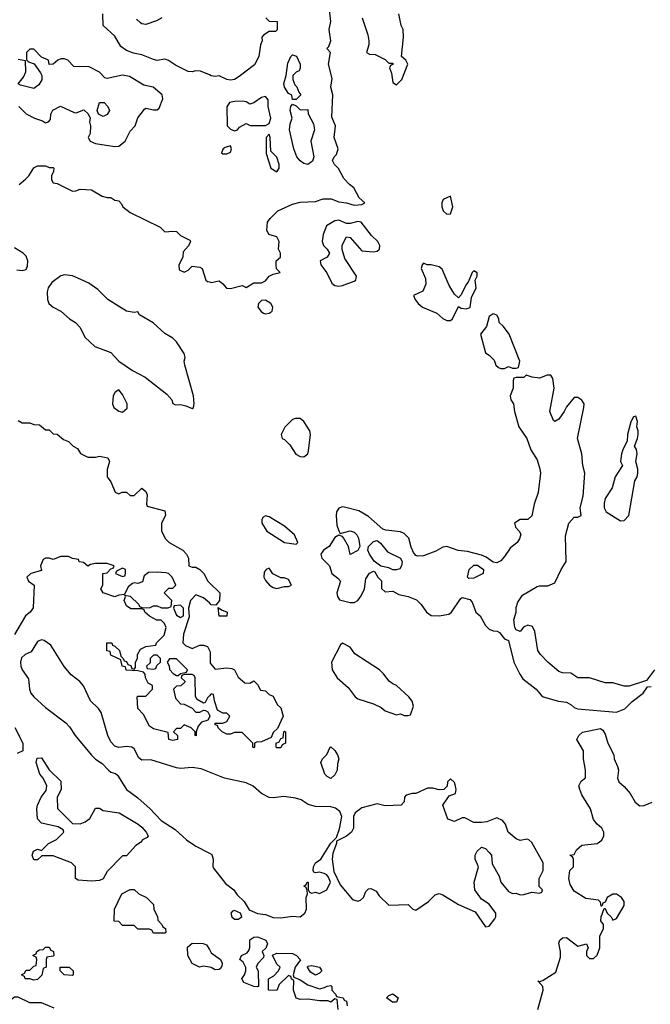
# Model space of a CAD drawing. Header units: inches. Extents: x 2601682 to 2755810, y 449311 to 584050.
# Tile 42 of 256: x 2619017 to 2622285, y 492237 to 497340. Entities that reach past the tile are written whole.
import ezdxf

# ---------------------------------------------------------------- set-up
doc = ezdxf.new("R2010")
doc.units = ezdxf.units.IN
doc.header["$MEASUREMENT"] = 0
doc.layers.add('C6419', color=7, linetype='Continuous')
doc.layers.add('C6429', color=7, linetype='Continuous')

msp = doc.modelspace()

# ---------------------------------------------------------------- linework, layer by layer
at = {"layer": 'C6419', "color": 2}
for points, elevation in [([(2620000, 497053.6), (2619953.8, 497073.8), (2619930, 497074.5), (2619910, 497069.4), (2619890, 497072), (2619823.6, 497103.6), (2619789, 497129), (2619770, 497135.3), (2619730, 497129), (2619710, 497133.2), (2619650, 497157.2), (2619606.8, 497166.8), (2619570, 497180.9), (2619540.9, 497200.9), (2619510, 497254), (2619449.3, 497309.3), (2619448.7, 497370)], 10), ([(2619754, 497350), (2619726.4, 497333.6), (2619670, 497315.3), (2619650, 497318), (2619643.1, 497323.1), (2619622.7, 497342.7)], 6), ([(2619012, 496890), (2619050, 496852), (2619094, 496830), (2619136, 496816), (2619150, 496804.7), (2619166, 496810), (2619176.4, 496823.6), (2619178, 496850), (2619188.9, 496871.1), (2619228.4, 496891.6), (2619299.6, 496859.6), (2619310, 496858), (2619350, 496872), (2619372.7, 496852.7), (2619382, 496830), (2619378, 496810), (2619384.7, 496790), (2619382, 496750), (2619372, 496730), (2619382, 496710), (2619410, 496698), (2619510, 496682.8), (2619530, 496684), (2619564, 496710), (2619590, 496762), (2619615.3, 496790), (2619630, 496832), (2619663.1, 496876.9), (2619670, 496882), (2619710, 496872), (2619730, 496872), (2619739, 496881), (2619758, 496930), (2619755.3, 496950), (2619708, 496990), (2619661.2, 497001.2), (2619585.6, 497045.6), (2619550, 497052.7), (2619470, 497035.3), (2619458, 497038), (2619430, 497068), (2619376.5, 497096.5), (2619298, 497098), (2619266, 497130), (2619250, 497138), (2619230, 497138), (2619214, 497130), (2619191.3, 497108.7), (2619170, 497108), (2619166, 497130), (2619130, 497146), (2619090, 497188), (2619070, 497188), (2619052, 497170), (2619052.7, 497132.7), (2619062, 497122), (2619091.3, 497111.3), (2619125.4, 497065.4), (2619131.3, 497050), (2619131, 497029), (2619116.9, 497003.1), (2619090, 496984), (2619021.2, 497001.2), (2619010, 497008), (2619037.5, 497042.5), (2619049.4, 497070), (2619047.3, 497127.3), (2619010, 497134)], 14), ([(2619014, 496486), (2619047.2, 496512.8), (2619064, 496530), (2619090, 496572), (2619110, 496582), (2619150, 496582), (2619170, 496574), (2619190, 496574), (2619194, 496570), (2619192.7, 496552.7), (2619182, 496530), (2619182, 496510), (2619190, 496494), (2619211.6, 496491.6), (2619290, 496452), (2619307.3, 496452.7), (2619330, 496462), (2619390, 496458), (2619444.9, 496424.9), (2619470, 496418), (2619490, 496418), (2619510, 496404.7), (2619530, 496402), (2619545.4, 496385.4), (2619552, 496370), (2619590, 496341), (2619745.4, 496265.4), (2619770, 496241), (2619810, 496244.7), (2619830, 496242), (2619850, 496222), (2619898, 496198), (2619902, 496190), (2619891.6, 496168.4), (2619863.6, 496136.4), (2619862, 496110), (2619841, 496070), (2619844, 496044), (2619870, 496031.3), (2619890, 496042), (2619910, 496062), (2619950, 496058), (2619962, 496050), (2619981, 495990), (2619990, 495982.8), (2620000, 495980.8)], 10), ([(2619002.8, 496042.8), (2619030, 496041), (2619050, 496046), (2619057.5, 496062.5), (2619059.3, 496090), (2619050, 496115.3), (2619035.3, 496130), (2618990, 496157.2)], 10), ([(2619010, 495262), (2619030, 495251.3), (2619070, 495251.3), (2619090, 495242), (2619119.6, 495239.6), (2619150, 495214), (2619170, 495214), (2619190, 495194), (2619211.6, 495191.6), (2619243.6, 495163.6), (2619270, 495154), (2619294, 495130), (2619316.9, 495116.9), (2619331.6, 495091.6), (2619370, 495072), (2619410, 495072), (2619430, 495078), (2619474, 495070), (2619482, 495050), (2619471.1, 495008.9), (2619471, 494970), (2619490, 494944.7), (2619511.6, 494891.6), (2619530, 494882), (2619548.9, 494891.1), (2619571.3, 494891.3), (2619590, 494874), (2619610, 494874), (2619650, 494912), (2619670, 494894), (2619676.9, 494876.9), (2619674, 494830), (2619678, 494818), (2619770, 494794), (2619772, 494770), (2619752, 494730), (2619752, 494690), (2619772, 494650), (2619792, 494630), (2619862, 494590), (2619882, 494570), (2619892, 494550), (2619894, 494510), (2619910, 494502), (2619930, 494502), (2619950, 494491.3), (2619971.3, 494470), (2619992, 494430), (2620000, 494422.3)], 6), ([(2620000, 493726), (2619992, 493710), (2619959.8, 493700.2), (2619942, 493678), (2619932, 493650), (2619931.6, 493628.4), (2619926, 493630), (2619926, 493650), (2619906, 493670), (2619870, 493686), (2619850, 493666), (2619830, 493666), (2619814, 493650), (2619834, 493630), (2619834, 493610), (2619810, 493604), (2619790, 493609), (2619786, 493646), (2619710, 493665.2), (2619690, 493679), (2619659.3, 493739.3), (2619628.7, 493770), (2619626, 493830), (2619630, 493834), (2619670, 493834), (2619706, 493870), (2619706, 493890), (2619682, 493902), (2619668.4, 493928.4), (2619667.3, 493947.3), (2619658, 493958), (2619630, 493966), (2619568.9, 493968.9), (2619566, 493986), (2619548, 493990), (2619542, 494022), (2619490, 494046), (2619486, 494066), (2619469.1, 494069.1), (2619468, 494110), (2619494, 494110), (2619498, 494098), (2619510, 494094), (2619534, 494070), (2619542, 494042), (2619554, 494030), (2619558, 494018), (2619570, 494014), (2619578, 493998), (2619592.7, 493992.7), (2619598, 493978), (2619610, 493974), (2619618, 493982), (2619618, 494010), (2619628, 494030), (2619628, 494050), (2619643.1, 494076.9), (2619670, 494092), (2619722, 494098), (2619726, 494110), (2619766, 494150), (2619775.3, 494190), (2619768, 494210), (2619750, 494228), (2619728.4, 494228.4), (2619690, 494248), (2619666, 494270), (2619662, 494282), (2619650, 494286), (2619592.7, 494287.3), (2619570, 494302), (2619558, 494330), (2619566, 494350), (2619562, 494358), (2619590, 494352), (2619634, 494310), (2619638, 494298), (2619650, 494294), (2619690, 494292), (2619710, 494302), (2619730, 494302), (2619752.7, 494292.7), (2619787.3, 494292.7), (2619802, 494298), (2619806, 494330), (2619766, 494370), (2619790, 494394), (2619810, 494394), (2619826, 494410), (2619808, 494450), (2619789, 494469), (2619773.6, 494473.6), (2619730, 494477.2), (2619685.4, 494474.6), (2619662, 494458), (2619654, 494426), (2619630, 494418), (2619610, 494422), (2619602, 494418), (2619579.6, 494400.4), (2619559.6, 494360.4), (2619530, 494358), (2619510, 494349.2), (2619449.3, 494369.3), (2619438, 494390), (2619448, 494410), (2619448, 494470), (2619470, 494474), (2619490, 494494), (2619502, 494498), (2619506, 494510), (2619470, 494522), (2619410, 494522), (2619383.6, 494516.4), (2619370, 494508), (2619347.3, 494527.3), (2619326, 494530), (2619322, 494542), (2619290, 494548), (2619270, 494558), (2619230, 494558), (2619190, 494542), (2619170, 494548.7), (2619150, 494548.7), (2619138, 494542), (2619124.7, 494510), (2619130, 494486), (2619074, 494470), (2619054, 494450), (2619062, 494430), (2619092, 494410), (2619087.5, 494292.5), (2619070.8, 494270), (2619046.8, 494250), (2618990, 494154)], 6), ([(2620000, 494317), (2619970, 494344), (2619930, 494359), (2619902, 494330), (2619891.3, 494290), (2619895.3, 494244.7), (2619865.4, 494154.6), (2619862, 494110), (2619876.9, 494096.9), (2619910, 494082), (2619950, 494098), (2619970, 494098), (2619990.9, 494090.9), (2620000, 494071.3)], 6), ([(2620000, 493440.3), (2619957, 493457), (2619910, 493464.5), (2619850, 493459.5), (2619830, 493462), (2619696, 493504), (2619650, 493502), (2619634.6, 493514.6), (2619610, 493562), (2619598, 493570), (2619570, 493574), (2619530, 493568), (2619510, 493575.3), (2619490, 493598), (2619474, 493630), (2619439.3, 493750), (2619425.2, 493770), (2619384, 493810), (2619347.3, 493887.3), (2619329.6, 493909.6), (2619284.4, 493944.4), (2619247.6, 493987.6), (2619178, 494098), (2619143.2, 494123.2), (2619130, 494126), (2619110, 494117.2), (2619076.1, 494063.9), (2619046, 494050), (2619026.7, 494033.3), (2619022, 494010), (2619023, 493990), (2619030, 493971.3), (2619063.5, 493923.5), (2619067.7, 493870), (2619074, 493850), (2619090.7, 493830), (2619150, 493775.5), (2619256.3, 493696.3), (2619275.5, 493675.5), (2619304.9, 493630), (2619390, 493527.7), (2619410, 493507.3), (2619444.5, 493484.5), (2619478, 493450), (2619490, 493441), (2619514, 493434), (2619524.5, 493424.5), (2619570.7, 493350), (2619630, 493307.7), (2619693.4, 493250), (2619750.6, 493190), (2619822.3, 493142.3), (2619881, 493090), (2619930, 493057.3), (2620000, 493020.2)], 10), ([(2620000, 493836), (2619990, 493826), (2619978, 493802), (2619970, 493798), (2619936.4, 493816.4), (2619928.4, 493831.6), (2619926, 493930), (2619922, 493942), (2619910, 493946), (2619870, 493946), (2619858, 493942), (2619854, 493930), (2619872.7, 493912.7), (2619872.7, 493907.3), (2619851.6, 493888.4), (2619830, 493886), (2619814, 493870), (2619823.6, 493823.6), (2619850, 493794), (2619870, 493792), (2619911.3, 493771.3), (2619930, 493752), (2619950, 493752), (2619970, 493762), (2619979.6, 493759.6), (2619992.7, 493752.7), (2620000, 493734.9)], 6), ([(2618991.6, 493671.6), (2619034, 493590), (2619034, 493550), (2619003.6, 493536.4)], 6), ([(2620000, 492430), (2619970, 492434), (2619948.9, 492428.9), (2619910, 492448), (2619888, 492490), (2619887.3, 492532.7), (2619910, 492554), (2619967.3, 492552.7), (2619985.4, 492545.4), (2620000, 492521.3)], 6), ([(2619196.5, 492216.5), (2619130, 492244), (2619070, 492244), (2619010, 492274), (2618990, 492274), (2618965.4, 492254.6), (2618930, 492238), (2618922, 492230)], 10)]:
    msp.add_lwpolyline(points, dxfattribs=dict(at, elevation=elevation))
for points, elevation in [([(2619450, 496838), (2619426, 496850), (2619418, 496870), (2619430, 496911.3), (2619454, 496910), (2619474, 496890), (2619482, 496870), (2619470, 496848)], 14), ([(2619250, 496017.2), (2619230, 496013.2), (2619182.8, 495977.2), (2619164, 495950), (2619159.1, 495930), (2619160.5, 495890), (2619168.5, 495868.5), (2619191, 495850), (2619231, 495830), (2619276, 495790), (2619306, 495770), (2619330, 495744.7), (2619355.3, 495695.3), (2619406, 495646), (2619490, 495616), (2619530.7, 495570.7), (2619602.5, 495522.5), (2619667.9, 495487.9), (2619778.8, 495398.8), (2619806, 495370), (2619811.3, 495351.3), (2619824.7, 495344.7), (2619850, 495346), (2619878.8, 495338.8), (2619910, 495324.7), (2619918, 495330), (2619922, 495350), (2619917.2, 495390), (2619872.7, 495550), (2619869.3, 495570), (2619874, 495590), (2619869.2, 495610), (2619829, 495670), (2619810, 495689), (2619770, 495714), (2619709.5, 495769.5), (2619638, 495810), (2619630, 495826), (2619610, 495822), (2619570, 495829.2), (2619473.2, 495890), (2619422.5, 495942.5), (2619374.8, 495974.8), (2619334.2, 495994.2), (2619290, 496012.7)], 10), ([(2619530, 495422), (2619512, 495410), (2619502, 495390), (2619498, 495350), (2619504.7, 495330), (2619530, 495312), (2619550, 495306), (2619573.2, 495326.8), (2619574, 495350), (2619550, 495398)], 10), ([(2619550, 494498), (2619518, 494482), (2619514, 494470), (2619550, 494454), (2619562, 494458), (2619566, 494470), (2619566, 494490)], 6), ([(2619850, 494306), (2619818, 494302), (2619814, 494290), (2619830, 494254), (2619850, 494242), (2619866, 494250), (2619866, 494290)], 6), ([(2619730, 494046), (2619710, 494046), (2619694, 494030), (2619692.7, 494007.3), (2619674, 493990), (2619678, 493978), (2619710, 493974), (2619722, 493978), (2619727.3, 493992.7), (2619746, 494010), (2619746, 494030)], 6), ([(2619830, 494028), (2619792.7, 494027.3), (2619782, 494010), (2619791.6, 493991.6), (2619792.7, 493972.7), (2619811.6, 493951.6), (2619830, 493942), (2619838, 493942), (2619850, 493952), (2619882, 493958), (2619886, 493970)], 6), ([(2619330, 493172), (2619356.4, 493183.6), (2619380.4, 493199.6), (2619410, 493254), (2619430, 493254), (2619450, 493242), (2619532, 493230), (2619631.3, 493170), (2619650, 493156), (2619672, 493130), (2619682, 493110), (2619678, 493102), (2619654, 493090), (2619643.6, 493076.4), (2619619.6, 493060.4), (2619570, 493006), (2619550, 493006), (2619470, 492926), (2619450, 492888), (2619430, 492878), (2619390, 492875.3), (2619320.4, 492880.4), (2619306, 492890), (2619306, 492950), (2619286, 492970), (2619190, 493006), (2619132.7, 493007.3), (2619110, 492986), (2619090, 492986), (2619082, 493010), (2619089.3, 493030.7), (2619110, 493042), (2619130, 493034), (2619166, 493070), (2619208.4, 493091.6), (2619246, 493130), (2619242, 493142), (2619216.4, 493156.4), (2619130, 493175.3), (2619110, 493198), (2619105.2, 493250), (2619109, 493270), (2619128.7, 493310), (2619154, 493346), (2619158, 493370), (2619138, 493410), (2619122, 493430), (2619102, 493490), (2619107.3, 493512.7), (2619130, 493514), (2619170, 493452), (2619230, 493394), (2619232, 493350), (2619212, 493310), (2619212.7, 493252.7), (2619290, 493174)], 6), ([(2619710, 492606), (2619702, 492622), (2619690, 492626), (2619630, 492626), (2619610, 492646), (2619550, 492646), (2619530, 492666), (2619507.3, 492667.3), (2619508, 492730), (2619546, 492810), (2619590, 492832), (2619610, 492832), (2619634, 492810), (2619674, 492790), (2619710, 492754), (2619712, 492730), (2619732, 492690), (2619732.7, 492672.7), (2619754, 492650), (2619758, 492638), (2619772, 492630), (2619774, 492610), (2619770, 492606)], 6), ([(2619090, 492362), (2619069, 492369), (2619046, 492370), (2619042, 492382), (2619026, 492390), (2619042, 492398), (2619050, 492414), (2619070, 492414), (2619090, 492434), (2619102, 492438), (2619106, 492470), (2619102, 492482), (2619086, 492490), (2619090, 492494), (2619102, 492498), (2619106, 492510), (2619120.4, 492519.6), (2619138, 492522), (2619150, 492534), (2619170, 492534), (2619178, 492518), (2619191.6, 492511.6), (2619194, 492490), (2619190, 492486), (2619158, 492482), (2619154, 492470), (2619154, 492430), (2619138, 492422), (2619131.3, 492388.7), (2619110, 492366)], 6), ([(2619290, 492386), (2619248, 492390), (2619226, 492410), (2619226, 492430), (2619274, 492430), (2619294, 492410), (2619294, 492390)], 6)]:
    msp.add_lwpolyline(points, close=True, dxfattribs=dict(at, elevation=elevation))
at = {"layer": 'C6429', "color": 2}
for points, elevation in [([(2620000, 495980.8), (2620010, 495978.8), (2620050, 495986), (2620070, 495971.3), (2620088.3, 495948.3), (2620110, 495947.3), (2620170, 495962), (2620190, 495952), (2620230, 495976), (2620270, 495976), (2620290, 495986), (2620309.3, 496010.7), (2620330, 496021), (2620366, 496030), (2620348.4, 496048.4), (2620346, 496070), (2620346, 496090), (2620368, 496110), (2620368, 496130), (2620358, 496150), (2620362, 496190), (2620350, 496215.3), (2620307.3, 496227.3), (2620298, 496250), (2620302, 496290), (2620315.3, 496310), (2620355.3, 496350), (2620430, 496384), (2620470, 496394), (2620550, 496398), (2620590, 496410.8), (2620630.9, 496410.9), (2620670, 496396), (2620710.9, 496390.9), (2620750, 496378), (2620790, 496382), (2620806, 496390), (2620776.4, 496416.4), (2620749.1, 496469.1), (2620725.2, 496485.2), (2620696.5, 496516.5), (2620669.3, 496569.3), (2620648, 496590), (2620638, 496610), (2620646, 496630), (2620658, 496642), (2620668, 496670), (2620646, 496730), (2620654, 496790), (2620634.6, 496834.6), (2620639, 496950), (2620629.2, 496990), (2620636, 497036), (2620618, 497110), (2620628, 497170), (2620609, 497190), (2620619, 497201), (2620629.1, 497230.9), (2620621.2, 497290), (2620629, 497330), (2620622.7, 497390)], 10), ([(2620292, 497350), (2620310, 497332), (2620351.3, 497331.3), (2620352, 497288), (2620342, 497278), (2620310, 497278), (2620279.6, 497260.4), (2620272, 497250), (2620274, 497230), (2620264.7, 497210), (2620256, 497150), (2620234.4, 497105.6), (2620154.9, 497045.1), (2620130, 497029.4), (2620110, 497026), (2620089.6, 497029.6), (2620050, 497049.2), (2620030, 497046), (2620009.4, 497049.4), (2620000, 497053.6)], 10), ([(2620791.3, 497350), (2620821, 497261), (2620826.8, 497230), (2620826, 497210), (2620814, 497170), (2620830, 497162), (2620859.6, 497159.6), (2620910, 497134), (2620930, 497114), (2620950, 497114), (2620952, 497110), (2620938, 497102), (2620934, 497090), (2620943.6, 497063.6), (2620950, 497014), (2620970, 497002), (2620998, 497030), (2621028, 497110), (2621018, 497130), (2620995.3, 497150), (2621005.2, 497250), (2621004, 497290), (2620994, 497310), (2620981.2, 497370)], 10), ([(2622306, 493970), (2622265.4, 493914.6), (2622174.8, 493885.2), (2622150, 493886), (2622090, 493904), (2622050, 493904), (2621970, 493929), (2621910, 493929.3), (2621873.2, 493953.2), (2621830, 493955.1), (2621810, 493962), (2621754, 494010), (2621715.3, 494050), (2621702, 494070), (2621687, 494170), (2621674.9, 494194.9), (2621650, 494202.7), (2621628, 494192), (2621610, 494168.7), (2621590, 494178), (2621582, 494190), (2621577.2, 494230), (2621589.2, 494270), (2621590, 494294), (2621598, 494322), (2621622, 494358), (2621698, 494402), (2621710, 494406), (2621753.6, 494406.4), (2621790, 494422), (2621822, 494490), (2621848.4, 494531.6), (2621844.7, 494664.7), (2621862, 494730), (2621890, 494762), (2621910, 494762), (2621926, 494770), (2621922, 494810), (2621937.2, 494870), (2621945.1, 494990), (2621934.5, 495030), (2621929.6, 495090), (2621907.8, 495170), (2621940.9, 495330), (2621941.2, 495350), (2621930, 495368.7), (2621910, 495382), (2621890, 495382), (2621850, 495334), (2621838.8, 495310), (2621810.6, 495270), (2621790, 495257.2), (2621782.5, 495262.5), (2621764.5, 495310), (2621786.6, 495430), (2621780.4, 495480.4), (2621770, 495498), (2621750, 495498), (2621710, 495482), (2621672.7, 495487.3), (2621642, 495498), (2621630, 495486), (2621590, 495486), (2621578, 495482), (2621574, 495470), (2621574, 495430), (2621558, 495390), (2621562, 495370), (2621576, 495350), (2621581, 495310), (2621604, 495230), (2621645.5, 495170), (2621664.9, 495110), (2621699, 495059), (2621713, 495013), (2621714.9, 494990), (2621704.4, 494890), (2621683, 494830), (2621670, 494769), (2621650, 494749), (2621610, 494749), (2621581, 494730), (2621586, 494710), (2621606, 494690), (2621613.7, 494673.7), (2621607.3, 494650), (2621594, 494630), (2621559, 494601), (2621530, 494557.2), (2621510, 494536), (2621490, 494526), (2621470, 494529), (2621434.7, 494554.7), (2621410, 494564.5), (2621336.7, 494583.3), (2621289.7, 494589.7), (2621230, 494609.4), (2621210, 494606), (2621173.8, 494586.2), (2621110, 494562), (2621080.1, 494560.1), (2621070, 494564), (2621058.4, 494578.4), (2621045.8, 494605.8), (2621033.6, 494653.6), (2621010, 494677.2), (2620990, 494686), (2620914, 494694), (2620899.5, 494699.5), (2620824.9, 494764.9), (2620774.1, 494794.2), (2620707.9, 494812.1), (2620690, 494814.5), (2620670, 494809.2), (2620659.3, 494790), (2620657.6, 494770), (2620660.7, 494720.7), (2620670, 494691.3), (2620678, 494678), (2620729.6, 494690.4), (2620750, 494684), (2620764, 494670), (2620772.3, 494652.3), (2620778.8, 494610), (2620770, 494588.7), (2620730, 494568.7), (2620720.9, 494610), (2620694.8, 494654.8), (2620690, 494662), (2620670, 494669), (2620650, 494657.2), (2620620.5, 494610), (2620590.8, 494590), (2620577.3, 494570), (2620583, 494550), (2620622, 494510), (2620634.8, 494470), (2620666, 494446), (2620678.8, 494430), (2620660.7, 494370), (2620664, 494350), (2620674, 494334), (2620730, 494319.1), (2620750, 494318.8), (2620768.7, 494330), (2620786.3, 494353.7), (2620804, 494390), (2620810, 494442), (2620830, 494472), (2620850, 494482), (2620858, 494478), (2620872, 494450), (2620891, 494431), (2620892.7, 494392.7), (2620910, 494374), (2620950, 494378), (2620981.4, 494361.4), (2621030.5, 494350.5), (2621073.2, 494333.2), (2621098, 494310), (2621124.7, 494270), (2621150, 494252), (2621190, 494251.3), (2621240.2, 494259.8), (2621255.3, 494270), (2621301.2, 494338.8), (2621310, 494344.7), (2621350, 494334.8), (2621362, 494322), (2621381, 494270), (2621402.8, 494250), (2621430, 494201), (2621450, 494182), (2621470, 494172), (2621491.6, 494171.6), (2621503.6, 494163.6), (2621530, 494132), (2621550, 494122), (2621577.3, 494010), (2621608.2, 493948.2), (2621624.7, 493924.7), (2621694, 493870), (2621718.5, 493838.5), (2621730, 493830.7), (2621808.7, 493808.7), (2621850, 493802.4), (2621874.8, 493790), (2621890, 493774.8), (2621907.7, 493767.7), (2622110, 493750.6), (2622152, 493768), (2622190, 493806), (2622248, 493850), (2622270, 493882), (2622290, 493884.7)], 10), ([(2620000, 494422.3), (2620054, 494370), (2620052, 494330), (2620034, 494306), (2620010, 494308), (2620000, 494317)], 6), ([(2620000, 494071.3), (2620003.6, 494063.6), (2620004.7, 494004.7), (2620030, 493974), (2620090, 493981), (2620116.9, 493976.9), (2620131, 493971), (2620150, 493932), (2620183.6, 493903.6), (2620210, 493902), (2620230, 493914), (2620250, 493894), (2620264.7, 493864.7), (2620290, 493862), (2620310, 493842), (2620330, 493834), (2620351.6, 493791.6), (2620370, 493774), (2620382, 493730), (2620352.7, 493667.3), (2620330, 493646), (2620319.8, 493620.2), (2620270, 493598), (2620243.6, 493596.4), (2620234, 493590), (2620234, 493570), (2620230, 493566), (2620226, 493570), (2620226, 493590), (2620170, 493646), (2620130, 493646), (2620110, 493638), (2620090, 493638), (2620066, 493650), (2620046, 493670), (2620042, 493682), (2620030, 493686), (2620030, 493694), (2620070, 493694), (2620090, 493702), (2620106, 493730), (2620090, 493746), (2620070, 493746), (2620042, 493762), (2620026, 493810), (2620022, 493842), (2620010, 493846), (2620000, 493836)], 6), ([(2620000, 493734.9), (2620002, 493730), (2620000, 493726)], 6), ([(2621702, 492210), (2621729, 492310), (2621728, 492330), (2621702, 492358), (2621710, 492354), (2621730, 492362), (2621796, 492404), (2621818.6, 492481.4), (2621819.3, 492510), (2621810, 492554), (2621815.3, 492570), (2621830, 492581), (2621850, 492582.8), (2621910, 492538), (2621954, 492550), (2621962, 492530), (2621954, 492510), (2621954, 492490), (2621970, 492474), (2621990, 492474), (2622010, 492492), (2622024, 492530), (2622024, 492590), (2622042, 492630), (2622042, 492650), (2622029, 492670), (2622029.3, 492690.7), (2622046, 492734), (2622050, 492734), (2622062, 492710), (2622082, 492690), (2622090, 492674), (2622110, 492682), (2622148.7, 492750), (2622148.7, 492770), (2622135.3, 492790), (2622110, 492808.7), (2622090, 492808.7), (2622062, 492790), (2622050, 492766), (2622038, 492762), (2622034, 492746), (2622030, 492746), (2622027.3, 492767.3), (2622016.4, 492776.4), (2621950, 492786), (2621890, 492824), (2621870, 492858), (2621862, 492890), (2621868, 492930), (2621886, 492950), (2621886, 492990), (2621882, 493002), (2621868, 493010), (2621890, 493014), (2621903.1, 493036.9), (2621930, 493062), (2622010, 493071), (2622032.9, 493087.1), (2622044, 493110), (2622044, 493130), (2622034, 493150), (2622009, 493170), (2621990, 493195.3), (2621975.1, 493250), (2621930, 493322), (2621919.3, 493350), (2621914, 493370), (2621925.6, 493394.4), (2621948.7, 493411.3), (2621949.2, 493450), (2621939.3, 493510), (2621939.3, 493550), (2621904, 493610), (2621914, 493630), (2621932.5, 493647.5), (2622026.4, 493666.4), (2622038, 493658), (2622050, 493638), (2622063.8, 493590), (2622094.9, 493530), (2622098, 493510), (2622115.5, 493470), (2622119.3, 493450), (2622114, 493410), (2622121, 493390), (2622150, 493366), (2622180.7, 493330), (2622205.5, 493285.5), (2622230, 493266), (2622253.2, 493266.8), (2622294.8, 493285.2)], 6), ([(2620000, 493020.2), (2620013.2, 493013.2), (2620018.8, 492990), (2620017.3, 492950), (2620022, 492942), (2620084.1, 492864.1), (2620126.8, 492830), (2620144.4, 492804.4), (2620181, 492770), (2620206.8, 492726.8), (2620250, 492707.7), (2620290, 492702.8), (2620330, 492687.3), (2620370, 492684.9), (2620430, 492694.8), (2620470, 492691.3), (2620495.3, 492710), (2620504, 492730), (2620502, 492790), (2620508, 492810), (2620507.3, 492827.3), (2620502, 492842), (2620488.7, 492850), (2620502, 492858), (2620506, 492870), (2620512, 492870), (2620512.7, 492832.7), (2620518, 492818), (2620530, 492814), (2620550, 492818), (2620570, 492811.3), (2620608, 492830), (2620628, 492870), (2620616.4, 492896.4), (2620608.4, 492908.4), (2620594.6, 492914.6), (2620570, 492922), (2620550, 492918), (2620542, 492922), (2620538, 492930), (2620539, 492950), (2620550, 492970.8), (2620578, 492990), (2620630, 493072), (2620658, 493102), (2620674, 493146), (2620686.6, 493210), (2620675.6, 493235.6), (2620654.1, 493254.2), (2620630, 493260.5), (2620550, 493262), (2620511.9, 493271.9), (2620476.3, 493296.3), (2620446.3, 493306.3), (2620386.2, 493313.8), (2620330, 493307), (2620310, 493309.3), (2620270, 493329.3), (2620227.2, 493367.2), (2620190, 493385.2), (2620078, 493410), (2620000, 493440.3)], 10), ([(2620000, 492521.3), (2620010, 492504.7), (2620058, 492470), (2620066, 492450), (2620064.7, 492435.3), (2620058, 492422), (2620050, 492418), (2620030, 492415.3), (2620010, 492428.7), (2620000, 492430)], 6), ([(2620668, 492210), (2620662, 492262), (2620650, 492266), (2620630, 492248), (2620615.3, 492255.3), (2620570, 492255.3), (2620510, 492264), (2620470, 492262), (2620450, 492268.7), (2620435.3, 492310), (2620438, 492358), (2620426, 492370), (2620422, 492382), (2620410, 492386), (2620361, 492339), (2620350, 492308), (2620306, 492310), (2620306, 492370), (2620334.6, 492385.4), (2620358, 492410), (2620366, 492430), (2620350, 492446), (2620327.3, 492492.7), (2620350, 492502), (2620430, 492501), (2620452, 492490), (2620472, 492468), (2620444.7, 492430), (2620434, 492390), (2620438, 492378), (2620470, 492364.7), (2620510, 492338), (2620570, 492318), (2620596.4, 492323.6), (2620610, 492332), (2620630, 492334), (2620634, 492330), (2620634, 492310), (2620654, 492290), (2620658, 492278), (2620694, 492270), (2620698, 492258), (2620710, 492254), (2620714, 492230)], 6)]:
    msp.add_lwpolyline(points, dxfattribs=dict(at, elevation=elevation))
for points, elevation in [([(2620430, 496926), (2620428, 496948), (2620410, 496958), (2620389, 496990), (2620385.2, 497010), (2620398, 497050), (2620406, 497114), (2620422, 497150), (2620430, 497158), (2620450.7, 497150.7), (2620470.8, 497109.2), (2620470.9, 497089.1), (2620464.7, 497075.3), (2620450, 497068), (2620432, 497050), (2620432, 497030), (2620442, 497002), (2620452.7, 496992.7), (2620463.6, 496963.6), (2620474, 496950), (2620450, 496926)], 10), ([(2620290, 496942), (2620270, 496936), (2620230, 496908.7), (2620210, 496902), (2620190, 496914), (2620170, 496917.2), (2620130, 496916), (2620104.7, 496910), (2620091.1, 496888.9), (2620092, 496790), (2620110, 496772), (2620130, 496764.7), (2620146, 496770), (2620156.4, 496783.6), (2620190, 496802), (2620211.6, 496791.6), (2620270, 496791), (2620290, 496791), (2620310, 496802), (2620318, 496830), (2620305.2, 496890), (2620304, 496924)], 14), ([(2620470, 496872), (2620510, 496874), (2620512.7, 496852.7), (2620539.6, 496799.6), (2620544.7, 496770), (2620526, 496710), (2620541, 496630), (2620534, 496606), (2620510, 496589), (2620490, 496594), (2620470, 496609), (2620454, 496630), (2620437.2, 496670), (2620416, 496770), (2620419, 496801), (2620429, 496830), (2620419, 496870), (2620422, 496890), (2620430, 496902), (2620450, 496894)], 10), ([(2620310, 496746), (2620294, 496730), (2620294, 496646), (2620318, 496570), (2620350, 496552), (2620362, 496570), (2620361.2, 496590), (2620350, 496628), (2620318, 496658), (2620315.3, 496730)], 14), ([(2620110, 496686), (2620082, 496678), (2620072, 496670), (2620062, 496650), (2620070, 496644.7), (2620090, 496644.7), (2620110, 496654), (2620115.3, 496670)], 14), ([(2621250, 496426), (2621211.6, 496408.4), (2621204.7, 496390), (2621204.7, 496370), (2621212, 496350), (2621230, 496332), (2621250, 496334), (2621262, 496370)], 10), ([(2620670, 496301.2), (2620650, 496297.2), (2620607.5, 496272.5), (2620590, 496226), (2620584.7, 496190), (2620592, 496170), (2620611.1, 496151.1), (2620622, 496130), (2620611.1, 496108.9), (2620574, 496090), (2620578, 496070), (2620608.2, 496028.2), (2620633.7, 495973.7), (2620650, 495962.8), (2620670, 495958.8), (2620690, 495962.8), (2620750, 495984.7), (2620758, 495990), (2620762, 496010), (2620702, 496102), (2620688.9, 496148.9), (2620688.9, 496171.1), (2620710, 496214), (2620730, 496212), (2620790, 496142), (2620850, 496137.3), (2620870, 496141), (2620882, 496150), (2620882.7, 496170), (2620873.2, 496190), (2620840.7, 496220.7), (2620786, 496290), (2620770, 496294), (2620730, 496284), (2620710, 496284)], 10), ([(2621110, 496078), (2621102, 496070), (2621098, 496050), (2621119.1, 495999.1), (2621120.7, 495970), (2621106.8, 495933.2), (2621058, 495910), (2621066, 495890), (2621081, 495870), (2621104.7, 495850), (2621178.5, 495818.5), (2621210, 495791.3), (2621230, 495781), (2621250, 495781), (2621259, 495790), (2621290, 495854), (2621305.4, 495845.4), (2621330, 495841), (2621351.5, 495848.5), (2621359, 495901), (2621382, 495950), (2621378, 495990), (2621388, 496010), (2621387.3, 496027.3), (2621370, 496038), (2621362, 496030), (2621341, 495979), (2621330, 495968), (2621305.4, 495914.6), (2621290, 495898), (2621270, 495918), (2621242, 495962), (2621206.3, 496046.3), (2621190, 496059), (2621150, 496068.7), (2621128.7, 496068.7)], 10), ([(2620290, 495886.6), (2620270, 495885.2), (2620254.8, 495870), (2620250.8, 495850), (2620267.9, 495827.9), (2620279.8, 495819.8), (2620290, 495814.8), (2620310, 495819.1), (2620325.2, 495830), (2620329.3, 495850), (2620318, 495870)], 10), ([(2621470, 495815.3), (2621450, 495802), (2621436, 495750), (2621404, 495710), (2621430, 495614), (2621450, 495602), (2621476, 495576), (2621484.7, 495550), (2621498, 495538), (2621510, 495532), (2621530, 495532), (2621550, 495542), (2621570, 495534), (2621590, 495534), (2621602, 495538), (2621608, 495570), (2621554, 495710), (2621524, 495750), (2621502, 495770), (2621499, 495790), (2621490, 495808)], 10), ([(2622210, 495286), (2622198, 495282), (2622183.5, 495256.5), (2622166.8, 495190), (2622164.7, 495155.3), (2622143.4, 495116.6), (2622134.8, 495090), (2622131.1, 495051.1), (2622141, 495030), (2622102.8, 494970), (2622086.4, 494913.6), (2622050, 494858), (2622044.9, 494835.1), (2622045.5, 494810), (2622056, 494790), (2622130, 494742), (2622150, 494744.7), (2622174, 494770), (2622205.2, 494950), (2622216, 494970), (2622219.3, 494990), (2622219.3, 495010), (2622209, 495050), (2622217.2, 495090), (2622212.7, 495112.7), (2622202, 495130), (2622219, 495170), (2622222, 495190), (2622222, 495210), (2622215.3, 495230), (2622218, 495258)], 10), ([(2620446.4, 495273.6), (2620430, 495268.7), (2620391, 495229), (2620371.3, 495190), (2620378, 495170), (2620390, 495164), (2620416.9, 495136.9), (2620448.8, 495088.8), (2620470, 495076.3), (2620490, 495074.8), (2620509.5, 495090.5), (2620514.2, 495105.8), (2620523.7, 495190), (2620520.9, 495210), (2620490, 495257.2), (2620470, 495273.2)], 10), ([(2620290, 494768.7), (2620278, 494762), (2620271.3, 494750), (2620271.3, 494730), (2620298, 494690), (2620390, 494631), (2620450, 494622), (2620458, 494630), (2620441.2, 494670), (2620390, 494716), (2620310, 494762.7)], 10), ([(2620950, 494489), (2620930, 494499), (2620888, 494508), (2620853.6, 494533.6), (2620829, 494570), (2620821.2, 494590), (2620825.2, 494610), (2620850, 494636), (2620870, 494641), (2620887.5, 494627.5), (2620923, 494583), (2620990.8, 494550), (2620998.8, 494530), (2620996, 494510), (2620986, 494494), (2620970, 494489.2)], 10), ([(2620310, 494498), (2620294, 494490), (2620283.6, 494476.4), (2620282, 494450), (2620290, 494434), (2620312, 494410), (2620330, 494398), (2620350, 494392), (2620390, 494402), (2620410, 494402), (2620426, 494410), (2620410, 494438), (2620387.3, 494447.3), (2620370, 494448), (2620328.7, 494468.7)], 10), ([(2621344.7, 494444.7), (2621338, 494450), (2621346.6, 494490), (2621370, 494513.4), (2621390, 494513.4), (2621421, 494490), (2621418.8, 494470), (2621370, 494446)], 10), ([(2620050, 494248), (2620046, 494294), (2620062, 494282), (2620092, 494270), (2620090, 494248.7)], 6), ([(2620690, 494108.7), (2620679.8, 494100.2), (2620632, 494010), (2620636, 493970), (2620662.8, 493930), (2620718.5, 493878.5), (2620756, 493830), (2620770, 493820.7), (2620850, 493794.8), (2620890, 493776), (2620910, 493758), (2620970, 493738), (2620990, 493742), (2621010, 493734), (2621030, 493734), (2621042, 493738), (2621057.2, 493782.8), (2621050, 493808), (2621033.2, 493830), (2620970, 493889), (2620950, 493897.2), (2620931.8, 493911.8), (2620902.7, 493950), (2620881.2, 493970), (2620753.6, 494053.6), (2620730, 494088.7)], 10), ([(2620350, 493566), (2620346, 493570), (2620346, 493590), (2620362, 493598), (2620370, 493614), (2620382, 493618), (2620386, 493650), (2620390, 493652), (2620394, 493650), (2620394, 493590), (2620378, 493582), (2620370, 493566)], 6), ([(2620630, 493408), (2620610, 493418), (2620598, 493430), (2620578, 493490), (2620586, 493510), (2620608.4, 493531.6), (2620626, 493570), (2620630, 493570.8), (2620650, 493552), (2620664.7, 493530), (2620670.8, 493510), (2620663.6, 493483.6), (2620662, 493450), (2620650, 493426)], 6), ([(2621250, 493406), (2621234, 493390), (2621232.7, 493367.3), (2621214, 493350), (2621191.1, 493348.9), (2621157.2, 493357.2), (2621130, 493357.2), (2621070.5, 493329.5), (2621050.8, 493329.2), (2621019.6, 493320.4), (2621011.3, 493310), (2621010, 493286), (2620994, 493270), (2620910, 493266), (2620870, 493275.3), (2620790, 493256), (2620756, 493230), (2620746, 493210), (2620746, 493150), (2620736, 493130), (2620710, 493108), (2620658, 493082), (2620658, 493070), (2620639.6, 493020.4), (2620636, 492990), (2620644.7, 492924.7), (2620676.9, 492856.9), (2620741, 492781), (2620770, 492771.3), (2620783.1, 492776.9), (2620798, 492790), (2620810, 492822), (2620824.7, 492835.3), (2620836.9, 492836.9), (2620863.6, 492823.6), (2620879.6, 492799.6), (2620930, 492751.3), (2621030, 492754), (2621054, 492730), (2621070, 492724.7), (2621135.3, 492770), (2621170, 492804.7), (2621191.1, 492811.1), (2621210, 492804.7), (2621290, 492754), (2621376.8, 492716.8), (2621430, 492638), (2621450, 492642), (2621479.3, 492680.7), (2621484, 492690), (2621484, 492710), (2621450, 492755.3), (2621410, 492782), (2621376, 492830), (2621372.7, 492870), (2621395.3, 492950), (2621378, 492990), (2621378, 493010), (2621388, 493030), (2621410, 493051.3), (2621430, 493044.7), (2621450, 493024.7), (2621461, 493010), (2621465.4, 492965.4), (2621502, 492902), (2621511, 492870), (2621550, 492822), (2621570, 492812), (2621590, 492814), (2621610, 492804.7), (2621630, 492806), (2621670, 492818), (2621710, 492814), (2621722, 492818), (2621726, 492830), (2621708.4, 492848.4), (2621708, 492870), (2621708.7, 492890), (2621728.7, 492930), (2621728.7, 492970), (2621670, 493075.3), (2621655.3, 493090), (2621646.8, 493093.2), (2621610, 493086), (2621590, 493095.3), (2621549, 493130), (2621534, 493170), (2621519, 493190), (2621490, 493204), (2621436.9, 493183.1), (2621410, 493179), (2621370, 493179), (2621323.1, 493203.1), (2621310, 493204), (2621270, 493184), (2621236.4, 493196.4), (2621209, 493270), (2621242, 493318), (2621275.3, 493330), (2621278, 493350), (2621274, 493374), (2621270, 493386)], 10), ([(2620130, 492724), (2620119.6, 492720.4), (2620111.3, 492710), (2620116, 492690), (2620130, 492678.8), (2620150, 492678.8), (2620168.7, 492690), (2620162, 492710)], 10), ([(2620250, 492328), (2620230, 492328.7), (2620178, 492350), (2620168.7, 492370), (2620182, 492390), (2620188.7, 492410), (2620188.4, 492428.4), (2620175.3, 492455.3), (2620158, 492470), (2620166, 492490), (2620195.3, 492504.7), (2620204, 492516), (2620209.2, 492530.8), (2620210, 492571.3), (2620230, 492584.7), (2620250, 492586), (2620292, 492570), (2620302, 492550), (2620292.7, 492527.3), (2620274, 492510), (2620282, 492490), (2620279.6, 492480.4), (2620251.6, 492448.4), (2620242, 492430), (2620252, 492410), (2620254, 492330)], 6), ([(2620550, 492388.7), (2620523.1, 492403.1), (2620508, 492430), (2620510, 492434), (2620530, 492438), (2620571.3, 492430), (2620582, 492410), (2620570, 492398)], 6), ([(2620948.7, 492248.7), (2620918, 492270), (2620930, 492282), (2620950, 492291), (2620978, 492270), (2620970, 492248.7)], 6)]:
    msp.add_lwpolyline(points, close=True, dxfattribs=dict(at, elevation=elevation))

doc.saveas('drawing.dxf')
